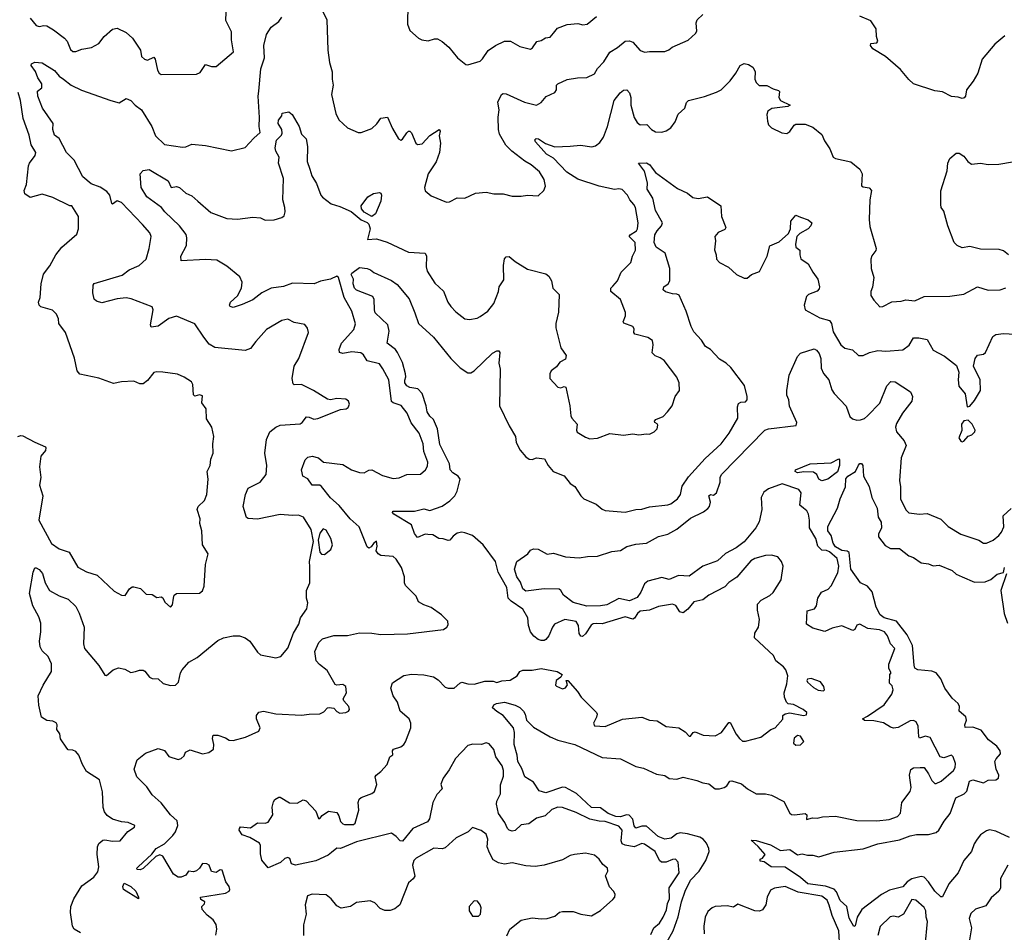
# Model space of a CAD drawing. Extents: x 1690054 to 1842981, y 782881 to 914114.
# Tile 242 of 256: x 1742457 to 1748911, y 847025 to 853005. Entities that reach past the tile are written whole.
import ezdxf

# ---------------------------------------------------------------- set-up
doc = ezdxf.new("R2010")
doc.units = 0

msp = doc.modelspace()

# ---------------------------------------------------------------- linework, layer by layer
at = {"layer": '0CON10XD'}
for points in [[(1744430, 853085), (1744470, 853005), (1744475.6, 852805), (1744488.6, 852725), (1744505.8, 852664.2), (1744504.3, 852615), (1744510.8, 852575), (1744500.8, 852515), (1744528.8, 852391.2), (1744549.7, 852349.7), (1744605, 852296.2), (1744676.4, 852266.4), (1744695, 852266.2), (1744765, 852291.2), (1744797.9, 852322.1), (1744825, 852358.8), (1744867, 852367), (1744901.1, 852291.1), (1744940, 852225), (1744955, 852216.2), (1744965, 852221.2), (1744995, 852263.8), (1745005, 852273.8), (1745015, 852273.8), (1745025, 852263.3), (1745053.8, 852195), (1745065, 852186.7), (1745095, 852192.5), (1745145, 852246.7), (1745206.1, 852286.1), (1745213.3, 852275), (1745205.8, 852245), (1745215.6, 852195), (1745207.8, 852135), (1745186, 852074), (1745134.3, 851995), (1745111.2, 851905), (1745113.9, 851883.9), (1745155, 851851.2), (1745255, 851809.2), (1745275, 851812.5), (1745325, 851838.8), (1745375, 851836.2), (1745445, 851868.6), (1745514.3, 851874.3), (1745565, 851864.3), (1745625, 851864.3), (1745685, 851848.6), (1745745, 851848.8), (1745785, 851856.2), (1745855, 851850), (1745893.3, 851885), (1745903.6, 851913.6), (1745895, 851957.5), (1745865, 852009.2), (1745810, 852055), (1745767.6, 852077.6), (1745682.5, 852142.5), (1745642.6, 852182.6), (1745602, 852255), (1745594.6, 852285), (1745593.1, 852366.9), (1745598.9, 852415), (1745590.6, 852465), (1745614, 852515), (1745625, 852520.8), (1745645, 852520), (1745765.4, 852465.4), (1745845, 852444.2), (1745875, 852462.9), (1745907.6, 852502.4), (1745965, 852528.8), (1745976, 852545), (1745976.2, 852575), (1745983.3, 852585), (1746045, 852612.9), (1746112.5, 852625), (1746175, 852625.8), (1746225, 852650), (1746244.3, 852685), (1746285, 852730), (1746325, 852792.5), (1746376.3, 852823.7), (1746425, 852864.3), (1746454.3, 852865.7), (1746475, 852857.1), (1746525, 852802.5), (1746555, 852791.4), (1746585, 852797.5), (1746685, 852796.2), (1746712.7, 852807.3), (1746733.3, 852825), (1746838.8, 852871.2), (1746886.4, 852913.6), (1746895, 852930), (1746891.2, 852985), (1746896.7, 853005), (1746935, 853038.6)], [(1745001.4, 853105), (1744998.8, 852975), (1745013.9, 852933.9), (1745070, 852885), (1745093.6, 852873.6), (1745135, 852866.7), (1745175, 852880), (1745195, 852880), (1745225, 852862.5), (1745270, 852825), (1745327.5, 852755), (1745382.3, 852712.3), (1745395, 852708.8), (1745475, 852733.8), (1745491.4, 852748.6), (1745527, 852803), (1745575, 852835.8), (1745635, 852864), (1745675, 852864), (1745735, 852830), (1745805, 852811.2), (1745818.8, 852821.2), (1745847.7, 852862.3), (1745875, 852868.8), (1745903.5, 852886.5), (1745935, 852891.5), (1745955, 852916.2), (1745981.1, 852948.9), (1746045, 852974), (1746115, 852979.2), (1746147.7, 852972.3), (1746177.5, 852975), (1746236.7, 853025)], [(1742855, 847021.9), (1742814, 847045), (1742802, 847065), (1742789.6, 847155), (1742791.8, 847195), (1742812.1, 847245), (1742865, 847330.8), (1742943.5, 847386.5), (1742967.9, 847422.1), (1742975.4, 847454.6), (1742964.6, 847535), (1742966.9, 847585), (1742975, 847606.2), (1743000.8, 847629.2), (1743015, 847632), (1743065, 847622), (1743115, 847623.8), (1743166, 847685), (1743210, 847715), (1743212.5, 847725), (1743166.7, 847745), (1743125, 847749.6), (1743065, 847767.5), (1743029.8, 847789.8), (1743012.2, 847815), (1743003.4, 847843.4), (1743000, 847945), (1742978.8, 848025), (1742895, 848080), (1742867.5, 848125), (1742843.8, 848185), (1742825, 848210), (1742805, 848218.8), (1742775, 848221.2), (1742765, 848231.2), (1742723.6, 848293.6), (1742719.6, 848325), (1742700.9, 848355), (1742701.5, 848385), (1742695, 848397.8), (1742675, 848409.1), (1742633.8, 848413.8), (1742600.6, 848435), (1742583.1, 848513.1), (1742578.6, 848575), (1742610.8, 848645), (1742664.7, 848735), (1742664.1, 848785), (1742643.4, 848833.4), (1742605, 848869.4), (1742591.2, 848895), (1742587.2, 848932.8), (1742595.9, 848995), (1742595, 849050), (1742581.3, 849091.3), (1742543.3, 849165), (1742521.3, 849245), (1742544.6, 849385.4), (1742555, 849412.5), (1742565, 849413.8), (1742585, 849402.5), (1742605.3, 849375.3), (1742622.9, 849315), (1742652, 849265), (1742715, 849230), (1742775, 849207.5), (1742825, 849160), (1742846.9, 849116.9), (1742878.9, 849025), (1742875.5, 848915), (1742882.5, 848885), (1742975, 848774.3), (1743015, 848709.2), (1743025, 848707.5), (1743069.2, 848745), (1743105, 848758.2), (1743145, 848750.5), (1743185, 848727.3), (1743216.9, 848733.1), (1743243.1, 848743.1), (1743265, 848742.9), (1743276.6, 848736.6), (1743307.7, 848697.7), (1743325, 848688.8), (1743365, 848686.7), (1743396.1, 848656.1), (1743445, 848641.8), (1743478.8, 848645), (1743496.9, 848665), (1743510, 848725), (1743521.4, 848745), (1743565, 848794.4), (1743620, 848825), (1743755, 848938), (1743792.5, 848955), (1743855, 848968), (1743898.3, 848968.3), (1743935, 848953.8), (1743965, 848932), (1744015, 848860), (1744035, 848844.3), (1744135, 848823.3), (1744168.3, 848831.7), (1744215, 848886.7), (1744252.2, 848985), (1744287.5, 849045), (1744297.5, 849085), (1744339.4, 849145), (1744346, 849185), (1744337.1, 849215), (1744335.9, 849264.1), (1744358.1, 849315), (1744359.5, 849419.5), (1744356.9, 849455), (1744382, 849585), (1744367.1, 849665), (1744318, 849745), (1744285, 849758.9), (1744245.5, 849755.5), (1744165, 849763.1), (1744015, 849731.9), (1743955, 849736.7), (1743944, 849744), (1743922.5, 849815), (1743937.1, 849895), (1743954.4, 849935.6), (1744032.5, 849975), (1744071.9, 850025), (1744076.7, 850085), (1744063.2, 850165), (1744075.4, 850255), (1744095.6, 850305), (1744135, 850335.5), (1744165, 850348.8), (1744295, 850356.7), (1744308.6, 850365), (1744337.7, 850402.3), (1744355, 850400.8), (1744385, 850386.7), (1744410.9, 850390.9), (1744560, 850450), (1744596.2, 850455), (1744610, 850465), (1744618.6, 850485), (1744612, 850505), (1744595, 850518.8), (1744535, 850523.3), (1744495, 850513.3), (1744475, 850517.5), (1744382.5, 850575), (1744305, 850614), (1744255, 850613.3), (1744249.3, 850619.3), (1744242.5, 850655), (1744255.9, 850734.1), (1744285.8, 850785), (1744350, 850955), (1744343.6, 850983.6), (1744325, 851007.5), (1744255, 851020), (1744215, 851043.3), (1744175, 851034), (1744075, 850974), (1744003.6, 850896.4), (1743969.6, 850850.4), (1743935, 850837.1), (1743735, 850857.6), (1743699.5, 850879.5), (1743664.7, 850924.7), (1743605, 851012), (1743485, 851061.4), (1743435, 851047.5), (1743365, 850998), (1743319.3, 850989.3), (1743314, 851005), (1743332.5, 851105), (1743325, 851123.3), (1743187.1, 851177.1), (1743155, 851182.5), (1743095, 851176.7), (1742995, 851150), (1742959.7, 851159.7), (1742945, 851173.3), (1742935.8, 851215), (1742938.8, 851265), (1742945, 851277.5), (1743128, 851332), (1743175, 851365.8), (1743240, 851395), (1743285, 851436), (1743306.2, 851505), (1743318.5, 851585), (1743309.1, 851609.1), (1743262.4, 851662.4), (1743125, 851806.7), (1743095, 851818.8), (1743065, 851796.9), (1743059.7, 851799.7), (1743046.7, 851855), (1743028.4, 851878.4), (1742985, 851906.9), (1742925, 851928.5), (1742870.9, 851975), (1742813.6, 852083.6), (1742764.3, 852135), (1742715.5, 852225.5), (1742685, 852247.5), (1742674.3, 852285), (1742675.8, 852325.8), (1742605.8, 852425), (1742576, 852505), (1742574.3, 852535.7), (1742602.3, 852557.7), (1742602.7, 852585), (1742574.6, 852624.6), (1742560, 852665), (1742531.5, 852705), (1742535, 852715.5), (1742555, 852726.2), (1742605, 852722.5), (1742685, 852672.9), (1742716, 852636), (1742744.7, 852614.7), (1742795, 852575.5), (1742862.7, 852542.7), (1743055, 852474.5), (1743109.4, 852460.6), (1743155, 852488), (1743185.7, 852475.7), (1743214.2, 852445), (1743255.3, 852415.3), (1743323.8, 852305), (1743346.5, 852245), (1743405, 852187.5), (1743525, 852170.8), (1743545, 852172.5), (1743585, 852188.6), (1743675, 852181.4), (1743845, 852146.2), (1743935, 852166.7), (1743990.5, 852229.5), (1744033.3, 852265), (1744025.9, 852305.9), (1744029.4, 852365), (1744020.2, 852505), (1744024.2, 852535.8), (1744037.3, 852682.7), (1744060.5, 852755), (1744057.1, 852835), (1744075, 852907.5), (1744105, 852956), (1744155, 852994.2), (1744175, 853022)], [(1742525.4, 853015.4), (1742565, 852966), (1742585, 852961.2), (1742615, 852967.5), (1742635, 852964.3), (1742679.3, 852939.3), (1742750.6, 852885), (1742767.8, 852865), (1742789.5, 852809.5), (1742805, 852796.5), (1742825, 852796.7), (1742865, 852811.9), (1742926.8, 852823.2), (1742975, 852850), (1743011.2, 852895), (1743065, 852943.8), (1743095, 852949.2), (1743155, 852921.4), (1743197.1, 852885), (1743248.5, 852805), (1743255, 852764)], [(1743255, 852764), (1743275, 852746), (1743295, 852738.8), (1743335, 852760), (1743345.4, 852745.4), (1743360.9, 852675), (1743371.9, 852655), (1743385, 852645.6), (1743615, 852649.1), (1743640.8, 852659.2), (1743675, 852712), (1743715, 852697.5), (1743745, 852698.8), (1743858.8, 852795), (1743845.9, 852874.1), (1743844.3, 852925), (1743808.9, 852998.9), (1743809.1, 853055)], [(1748915, 852898.8), (1748850, 852845), (1748765, 852746), (1748737.1, 852655), (1748707.2, 852602.8), (1748663.8, 852545), (1748656.2, 852505), (1748647.7, 852492.3), (1748635, 852488.8), (1748607.7, 852497.7), (1748565, 852500.8), (1748505, 852531.4), (1748455, 852539.2), (1748316.7, 852585), (1748285, 852613.3), (1748229.7, 852679.7), (1748165, 852736), (1748133, 852763), (1748050, 852815), (1748033.8, 852835), (1748035, 852850), (1748075, 852853.3), (1748082.5, 852865), (1748073.3, 852895), (1748070, 852945), (1748035, 852997.5), (1747965, 853028.8)], [(1743625, 851815.7), (1743710.7, 851740.7), (1743815, 851703.1), (1743885, 851697.5), (1743985, 851711.4), (1744035, 851705.7), (1744065, 851692.5), (1744125, 851694.2), (1744175, 851710), (1744189.7, 851720.3), (1744198, 851745), (1744195.7, 851775), (1744180.6, 851825), (1744185.7, 851965), (1744154.2, 852065), (1744157.8, 852105), (1744135, 852142.5), (1744130.8, 852165), (1744139.1, 852215), (1744172, 852248), (1744177.9, 852262.1), (1744175.9, 852285.9), (1744151.1, 852325), (1744153.5, 852346.5), (1744174, 852375), (1744177, 852393), (1744221.7, 852401.7), (1744243, 852383), (1744288, 852305), (1744304.1, 852254.1), (1744333.6, 852223.6), (1744344, 852175), (1744341.5, 852075), (1744358.5, 852025), (1744372.6, 851982.6), (1744402.2, 851932.2), (1744431.1, 851855), (1744441.8, 851841.8), (1744498.7, 851798.7), (1744555, 851781.9), (1744628.6, 851748.6), (1744694.2, 851694.2), (1744735, 851676.9), (1744745.6, 851665.6), (1744753.2, 851635), (1744737.5, 851565), (1744795, 851568.1), (1744865, 851547.5), (1745005, 851480.9), (1745114.4, 851474.4), (1745123.5, 851455), (1745120.6, 851385), (1745127.6, 851357.6), (1745178.3, 851278.3), (1745235.4, 851225.4), (1745262.9, 851155), (1745283.6, 851125), (1745315, 851090.4), (1745375, 851044.4), (1745405, 851040.6), (1745455, 851050), (1745475, 851061.2), (1745525.5, 851095), (1745565.4, 851144.6), (1745595.8, 851225), (1745600, 851255), (1745630.4, 851299.6), (1745627.8, 851395), (1745635, 851437.5), (1745645, 851451.2), (1745665, 851454), (1745705, 851420), (1745785, 851370.8), (1745905, 851340), (1745925, 851324), (1745941.8, 851295), (1745951.4, 851245), (1745992, 851205), (1745988.3, 851088.3), (1745971.2, 851015), (1745971.2, 850985), (1746003.3, 850855), (1746040, 850805), (1746035, 850780), (1745998.3, 850761.7), (1745975, 850730), (1745941.2, 850705), (1745932, 850685), (1745931.2, 850655), (1745985, 850596.7), (1746005, 850593.3), (1746025, 850602.5), (1746037, 850597), (1746062.9, 850475), (1746070.5, 850409.5), (1746075.8, 850395), (1746111.2, 850355), (1746105.8, 850315), (1746111.5, 850301.5), (1746165, 850268.6), (1746195, 850259.2), (1746245, 850263.8), (1746325, 850293.3), (1746415, 850283.3), (1746475, 850292.5), (1746515, 850283.8), (1746565, 850292.5), (1746585, 850290), (1746615, 850304), (1746636, 850325), (1746638.8, 850348.8), (1746635, 850357.5), (1746620, 850365), (1746617.5, 850375), (1746627.5, 850385), (1746675, 850406), (1746704.2, 850435), (1746734.2, 850475.8), (1746754.1, 850535.9), (1746781.2, 850575), (1746778.8, 850625), (1746765, 850663.3), (1746681.2, 850771.2), (1746655, 850790), (1746621.7, 850801.7), (1746602.3, 850822.3), (1746610, 850875), (1746605, 850902.5), (1746575, 850923.3), (1746490, 850945), (1746483.3, 850955), (1746485, 850980), (1746476.7, 850995), (1746416.2, 851016.2), (1746413.3, 851025), (1746428.9, 851065), (1746427.2, 851087.2), (1746395, 851171.2), (1746332, 851225), (1746331.9, 851245), (1746345, 851260), (1746374.5, 851295), (1746399.7, 851350.3), (1746462.5, 851415), (1746473.3, 851455), (1746493.8, 851495), (1746490.6, 851545), (1746452, 851585), (1746458, 851595), (1746499.1, 851620.9), (1746506.8, 851635), (1746511.8, 851675), (1746492.9, 851775), (1746483.5, 851795), (1746455.8, 851825), (1746441.4, 851855), (1746405, 851891.9), (1746385, 851897.3), (1746355, 851893.3), (1746255, 851913.6), (1746115, 851960.9), (1746043.2, 852005), (1745955, 852098.8), (1745909.6, 852125), (1745837.5, 852205), (1745832.9, 852217.1), (1745842.7, 852227.3), (1745858, 852225), (1745904.1, 852194.1), (1745965, 852171.8), (1746064.2, 852175.8), (1746133, 852183), (1746207, 852173), (1746230.6, 852179.4), (1746258.7, 852201.3), (1746283.3, 852235), (1746309.6, 852305), (1746352.9, 852475), (1746393.2, 852526.8), (1746415, 852544.3), (1746436.7, 852545), (1746454.4, 852525), (1746462.5, 852495), (1746463.6, 852445), (1746483.8, 852365), (1746505, 852331.4), (1746525, 852317.1), (1746567.9, 852317.9), (1746598.6, 852285), (1746625, 852269.4), (1746665, 852268.1), (1746695, 852275.8), (1746724.5, 852295.5), (1746753.8, 852335), (1746774.2, 852385.8), (1746817.5, 852425), (1746828.3, 852461.7), (1746840, 852475), (1746945, 852502), (1747025, 852530), (1747053.9, 852546.1), (1747113.1, 852605), (1747151.4, 852655), (1747178.8, 852705), (1747205, 852718.8), (1747235, 852711.2), (1747263.3, 852695), (1747278.8, 852665), (1747276.7, 852615), (1747285, 852592.5), (1747305, 852573.3), (1747355, 852573.3), (1747395, 852551.2), (1747430.7, 852540.7), (1747436.7, 852535), (1747432.5, 852495), (1747445, 852476), (1747507.5, 852445), (1747493, 852437), (1747387.6, 852422.4), (1747360.8, 852405), (1747354.3, 852384.3), (1747359.7, 852339.7), (1747366.2, 852316.2), (1747385, 852297.5), (1747453.6, 852263.6), (1747485, 852260), (1747505, 852273.3), (1747532.5, 852315), (1747545, 852321.4), (1747605, 852321.2), (1747655, 852300), (1747715, 852252.5), (1747731.7, 852211.7), (1747768.3, 852158.3), (1747790, 852105), (1747805, 852096.2), (1747905, 852074.3), (1747964, 852025), (1747979.2, 851995), (1747975, 851917.5), (1747985, 851908.8), (1748025, 851903.8), (1748040, 851885), (1748030, 851825), (1748024.2, 851695), (1748030.5, 851650.5), (1748071.2, 851505), (1748068.3, 851491.7), (1748042.3, 851457.7), (1748036.2, 851435), (1748038, 851375), (1748056, 851315), (1748047.1, 851252.9), (1748036.7, 851225), (1748037, 851197), (1748055, 851167.5), (1748095, 851123.3), (1748115, 851126.7), (1748174.4, 851155.6), (1748235, 851161.1), (1748265, 851170), (1748325, 851161.9), (1748385, 851191.1), (1748555, 851193.8), (1748645, 851206.2), (1748735, 851254.2), (1748805, 851232.5), (1748884.2, 851234.2), (1748921.7, 851248.3)], [(1742445, 850272.9), (1742465, 850280), (1742477.3, 850277.3), (1742555, 850236.7), (1742626.1, 850206.1), (1742628.8, 850198.8), (1742625, 850183.3), (1742596.2, 850145), (1742586.2, 850075), (1742596.2, 850005), (1742586, 849955), (1742608.6, 849885), (1742582, 849725), (1742665, 849572.9), (1742715, 849538.1), (1742781.2, 849515), (1742838.3, 849418.3), (1742895, 849388), (1742963.8, 849365), (1743075, 849261.2), (1743125, 849233.8), (1743148.3, 849231.7), (1743176.7, 849275), (1743195, 849290), (1743205, 849290), (1743248.3, 849278.3), (1743285, 849240.8), (1743325, 849238.8), (1743355, 849220), (1743383, 849223), (1743395, 849217.5), (1743408.1, 849188.1), (1743445, 849156.7), (1743459.4, 849170.6), (1743465.5, 849215.5), (1743469.4, 849235), (1743485, 849244.4), (1743635, 849247.1), (1743655, 849263.8), (1743666, 849294), (1743674.5, 849435), (1743691.2, 849505), (1743656, 849565), (1743650, 849655), (1743638, 849705), (1743639.2, 849735), (1743619.2, 849795), (1743627.5, 849815), (1743668, 849855), (1743684.4, 849895), (1743692.7, 849995), (1743685.8, 850045), (1743706, 850085), (1743708.8, 850125), (1743725.9, 850164.1), (1743722.5, 850225), (1743728.8, 850275), (1743715.9, 850335.9), (1743680.7, 850390.7), (1743680, 850455), (1743650, 850495), (1743655, 850540), (1743635, 850547.5), (1743605, 850537.5), (1743595, 850547.5), (1743591.4, 850615), (1743582, 850632), (1743535, 850662.9), (1743491.4, 850681.4), (1743394.7, 850694.7), (1743355, 850698.6), (1743335, 850693.8), (1743295, 850640.8), (1743265, 850618), (1743245, 850618.8), (1743205, 850636), (1743125, 850632.5), (1743072.3, 850622.3), (1742976.1, 850656.1), (1742851.7, 850681.7), (1742834.3, 850704.3), (1742815, 850787.5), (1742755.9, 850955.9), (1742713.8, 851015), (1742711.2, 851045), (1742698.8, 851075), (1742671.3, 851101.3), (1742595, 851124.2), (1742584, 851135), (1742580, 851155), (1742590, 851185), (1742597.1, 851275), (1742612.8, 851337.2), (1742655, 851391.2), (1742694.4, 851465), (1742732.9, 851515), (1742830.5, 851599.5), (1742841.2, 851635), (1742841.2, 851715), (1742797.5, 851785), (1742785, 851786.2), (1742675, 851840.8), (1742605, 851860.8), (1742525, 851839.2), (1742490, 851865), (1742485.8, 851885), (1742500.9, 851925), (1742513.6, 852046.4), (1742520.6, 852065), (1742557.9, 852115), (1742562.2, 852135), (1742532.5, 852185), (1742518.5, 852248.5), (1742478.6, 852358.6), (1742462, 852475), (1742447.3, 852527.3)], [(1748937.5, 851465), (1748905, 851490), (1748878.3, 851498.3), (1748755, 851500.8), (1748685, 851520), (1748635, 851510), (1748602.5, 851525), (1748582.9, 851545), (1748540, 851655), (1748515, 851750), (1748498, 851775), (1748494.4, 851794.4), (1748495.7, 851884.3), (1748536.7, 852015), (1748540, 852065), (1748553.3, 852095), (1748595, 852130), (1748615, 852130), (1748645, 852110), (1748672.5, 852075), (1748695, 852057.5), (1748755, 852064), (1748805, 852056.2), (1748875, 852058.8), (1748965, 852074)], [(1746664.5, 847484.5), (1746650.6, 847495), (1746622.9, 847555), (1746551.7, 847601.7), (1746535, 847606.4), (1746485, 847585.4), (1746425.5, 847595.5), (1746406, 847605), (1746399.6, 847625), (1746406.1, 847695), (1746385, 847720.5), (1746295, 847751.9), (1746255, 847753.3), (1746195, 847765.8), (1746105, 847810.3), (1746015, 847842), (1745985, 847844.5), (1745945, 847830), (1745901, 847789), (1745845, 847772.1), (1745795, 847735.4), (1745745, 847729.4), (1745705, 847692.2), (1745685, 847688.9), (1745665, 847694.3), (1745654.6, 847704.6), (1745637.7, 847745), (1745594.8, 847804.8), (1745581.5, 847865), (1745584.2, 847885), (1745607.7, 847932.3), (1745608.7, 847991.3), (1745629.2, 848049.2), (1745627.9, 848085), (1745618.8, 848115), (1745577.9, 848175), (1745565, 848223.3), (1745535, 848261.2), (1745515, 848266.2), (1745485, 848256.2), (1745427.7, 848257.7), (1745395, 848249.4), (1745312.7, 848165), (1745270.9, 848089.1), (1745232.1, 848035), (1745217.8, 847995), (1745226.9, 847965), (1745191, 847929), (1745164.7, 847875.3), (1745142.1, 847767.9), (1745130.6, 847749.4), (1745033.1, 847705), (1744965, 847622.1), (1744950, 847625), (1744925, 847653.2), (1744895, 847674.2), (1744665, 847618.2), (1744560, 847575), (1744535, 847577.5), (1744501.5, 847548.5), (1744479.1, 847530.9), (1744396.9, 847493.1), (1744265, 847465.2), (1744238.9, 847475), (1744228, 847508), (1744215, 847516.2), (1744195, 847508), (1744167.1, 847482.9), (1744085, 847447.5), (1744045, 847498.8), (1744035, 847540), (1744035.5, 847595), (1744028.5, 847608.5), (1743965, 847646), (1743914.4, 847664.4), (1743896.2, 847695), (1743896.7, 847705), (1743905, 847715.6), (1743970.5, 847709.5), (1744015, 847743.3), (1744065, 847741.2), (1744085, 847747.5), (1744115.8, 847795), (1744111.2, 847845), (1744120.5, 847879.5), (1744130, 847895), (1744155, 847910), (1744165, 847910), (1744225, 847873.3), (1744275, 847872), (1744315, 847893.8), (1744335, 847886.2), (1744398.3, 847818.3), (1744415, 847770), (1744425, 847770), (1744440, 847790), (1744481.4, 847818.6), (1744535, 847810), (1744549.1, 847789.1), (1744560.5, 847750.5), (1744574, 847735), (1744585, 847731.8), (1744645, 847732.2), (1744655, 847740), (1744680, 847825), (1744675.8, 847875), (1744683, 847897), (1744695, 847908.1), (1744765, 847935.7), (1744781.5, 847948.5), (1744797.3, 847992.7), (1744787.5, 848045), (1744792.5, 848055), (1744825, 848079.2), (1744865.8, 848124.2), (1744882.5, 848175), (1744901.7, 848188.3), (1744900, 848215), (1744907.5, 848225), (1744955, 848240.8), (1744975, 848255.8), (1744986.2, 848273.8), (1745019.6, 848365), (1745019.6, 848395), (1745009.5, 848425), (1744951.8, 848475), (1744932.6, 848532.6), (1744904.5, 848575), (1744888.6, 848625), (1744899.7, 848660.3), (1744975, 848706.9), (1745025, 848717.3), (1745105, 848713.1), (1745169.1, 848699.1), (1745200, 848680), (1745245, 848632), (1745265, 848624), (1745305, 848626), (1745341.9, 848658.1), (1745355, 848663.3), (1745393.3, 848653.3), (1745435, 848651.2), (1745505, 848671.8), (1745561.4, 848671.4), (1745585, 848662.5), (1745616.5, 848673.5), (1745672.9, 848677.1), (1745717.5, 848705), (1745736.1, 848733.9), (1745755, 848742), (1745815, 848742), (1745874.1, 848754.1), (1745980, 848735), (1746012.5, 848715), (1746003, 848697), (1745972.5, 848675), (1745970, 848645), (1745975, 848637.5), (1746015, 848621.2), (1746033.6, 848626.4), (1746047, 848647), (1746040, 848675), (1746050, 848675), (1746114.1, 848604.1), (1746136.7, 848565), (1746237.5, 848465), (1746242.5, 848455), (1746238.8, 848435), (1746217.5, 848395), (1746225, 848377.5), (1746295, 848374.4), (1746408, 848422), (1746535, 848434.3), (1746585, 848416.2), (1746635, 848410.8), (1746693.7, 848373.7), (1746777.5, 848365), (1746818.3, 848338.3), (1746845, 848310), (1746855, 848310), (1746872.5, 848335), (1746885, 848338.8), (1746937.3, 848317.3), (1747015, 848312.2), (1747056.7, 848335), (1747105, 848400), (1747115, 848400), (1747154.3, 848324.3), (1747176.1, 848296.1), (1747195, 848277.5), (1747215, 848277.5), (1747315, 848303.3), (1747380, 848355), (1747410, 848365), (1747458.3, 848421.7), (1747460, 848445), (1747475, 848457.5), (1747505, 848462.5), (1747595, 848446.7), (1747615, 848450), (1747616.7, 848465), (1747593.3, 848485), (1747528.8, 848518.8), (1747495, 848522.5), (1747483.9, 848533.9), (1747470, 848565), (1747467.5, 848595), (1747486.4, 848653.6), (1747492.5, 848705), (1747478.8, 848745), (1747463.3, 848765), (1747413.6, 848803.6), (1747398.3, 848838.3), (1747273.8, 848955), (1747276.2, 848985), (1747300, 849025), (1747306, 849075), (1747293.8, 849135), (1747293.8, 849175), (1747317.7, 849202.3), (1747375, 849231.2), (1747395, 849251.2), (1747448.9, 849335), (1747461.1, 849425), (1747450.8, 849455), (1747426, 849485), (1747385.8, 849495.8), (1747346.4, 849493.6), (1747275.4, 849474.6), (1747250, 849460), (1747158.7, 849351.3), (1747105, 849318.1), (1747080, 849290), (1746975, 849234.1), (1746935, 849203.6), (1746875, 849190.6), (1746836.9, 849143.1), (1746805, 849119.2), (1746785, 849125.8), (1746757.3, 849167.3), (1746735, 849174.6), (1746645, 849160), (1746585, 849135.4), (1746525, 849128.9), (1746505.7, 849115), (1746486.4, 849083.6), (1746475, 849076), (1746425, 849093.1), (1746275, 849047.1), (1746235, 849047.6), (1746215, 849046), (1746202, 849038), (1746165, 848980.8), (1746145, 848963.3), (1746135, 848966.2), (1746125, 848983.3), (1746119.2, 849035), (1746105, 849062.5), (1746031.2, 849075), (1745963.1, 849045), (1745948.5, 849025), (1745925, 848968.8), (1745905, 848943.3), (1745895, 848936.7), (1745875, 848936.2), (1745855, 848943.8), (1745826.2, 848965), (1745805, 848993.3), (1745792.2, 849035), (1745787.5, 849085), (1745755, 849142.2), (1745677.5, 849195), (1745658, 849215), (1745650, 849285), (1745594.2, 849385), (1745575.7, 849455), (1745494.2, 849564.2), (1745425, 849626.2), (1745375, 849643.8), (1745355, 849646.7), (1745325, 849640), (1745298.3, 849621.7), (1745275.7, 849595), (1745265, 849591.8), (1745233.6, 849603.6), (1745203.8, 849605), (1745165, 849628.6), (1745132.7, 849632.7), (1745115, 849633.8), (1745065, 849611.4), (1745045, 849638.8), (1745024, 849695), (1744910, 849765), (1744900, 849775), (1744902.5, 849785), (1745045, 849785.6), (1745105, 849799.6), (1745145, 849789.6), (1745225, 849817.8), (1745277, 849853), (1745309.4, 849885), (1745324.5, 849915), (1745343.2, 849995), (1745332, 850015), (1745295.4, 850035.4), (1745278.7, 850055), (1745275, 850095.4), (1745211.5, 850221.5), (1745195.4, 850325), (1745170.2, 850385), (1745145, 850406.3), (1745126.7, 850435), (1745121.1, 850475), (1745095, 850555.4), (1745067.2, 850587.2), (1745015, 850595.8), (1744995, 850604.9), (1744980.7, 850625), (1744982.1, 850642.1), (1744988.4, 850665), (1744985.4, 850685), (1744965, 850759.4), (1744934, 850825), (1744920, 850845), (1744864.5, 850885), (1744879.7, 850965), (1744869.6, 851005), (1744787.6, 851085), (1744781.6, 851105), (1744780.9, 851170.9), (1744771.4, 851191.4), (1744665, 851232.3), (1744651.2, 851245), (1744642.5, 851275), (1744644.3, 851305), (1744628.9, 851335), (1744634.4, 851345), (1744685, 851382.2), (1744735, 851375.5), (1744756.5, 851366.5), (1744777.5, 851347.5), (1744895, 851295.6), (1744930.2, 851270.2), (1745009.6, 851175), (1745047.9, 851085), (1745070, 851015), (1745168.8, 850925), (1745282, 850785), (1745345, 850724), (1745395, 850691.2), (1745415, 850692), (1745436.8, 850703.2), (1745555, 850820), (1745585, 850836.2), (1745597.5, 850835), (1745603.6, 850823.6), (1745598.6, 850755), (1745605.6, 850715), (1745602, 850475), (1745664.4, 850344.4), (1745705.8, 850275), (1745711.2, 850235), (1745737.5, 850185), (1745775, 850140), (1745796.1, 850126.1), (1745815, 850124.2), (1745845, 850134), (1745897.3, 850127.3), (1745920, 850085), (1745954.2, 850044.2), (1746025.6, 850015.6), (1746065, 849966.2), (1746095, 849946.7), (1746135.7, 849885.7), (1746155.8, 849865.8), (1746205, 849843.8), (1746235, 849831.2), (1746275, 849798.8), (1746295, 849790), (1746425, 849779.1), (1746495, 849794.7), (1746535, 849796.9), (1746585, 849812.5), (1746705, 849825.7), (1746725, 849831.9), (1746769.4, 849865), (1746789.4, 849895), (1746800.4, 849949.6), (1746840.2, 850009.8), (1746950.1, 850129.9), (1747054.4, 850225), (1747106.9, 850295), (1747164.4, 850395), (1747162, 850468), (1747169.5, 850490.5), (1747185, 850499.4), (1747215, 850502.2), (1747225.5, 850515), (1747225.7, 850535), (1747207.5, 850607.5), (1747118.6, 850725), (1747086.7, 850755), (1747045, 850780), (1746985, 850843.8), (1746952.8, 850862.8), (1746926.4, 850905), (1746875, 850960.5), (1746858.2, 850995), (1746826.4, 851095), (1746779, 851199), (1746765, 851207.3), (1746735, 851208.2), (1746690.8, 851220.8), (1746674.6, 851234.6), (1746679.3, 851255), (1746706.8, 851275), (1746717.8, 851295), (1746718, 851375), (1746687.5, 851475), (1746629.4, 851515), (1746616, 851546), (1746620.3, 851595), (1746635, 851621.9), (1746664.5, 851655), (1746669.5, 851675), (1746624.4, 851754.4), (1746607.3, 851835), (1746569.5, 851895), (1746571.9, 851935), (1746552, 852012), (1746512.5, 852065), (1746565, 852066.5), (1746587.5, 852055), (1746601.7, 852031.7), (1746624, 852004), (1746768.3, 851898.3), (1746835, 851868), (1746869.1, 851839.1), (1746905, 851833.3), (1746965, 851843.8), (1747053.8, 851785), (1747056.7, 851715), (1747085.8, 851644.2), (1747080, 851630), (1747035, 851610), (1747012.5, 851585), (1747018.8, 851555), (1747012.3, 851497.7), (1747022.9, 851465), (1747024, 851435), (1747044.8, 851414.8), (1747102.9, 851382.9), (1747155, 851335.8), (1747205, 851312.5), (1747225, 851312), (1747253.8, 851336.2), (1747305.5, 851354.5), (1747355.6, 851455), (1747375, 851523.3), (1747435, 851548.8), (1747495.9, 851604.1), (1747508.8, 851635), (1747512.5, 851685), (1747545, 851723.8), (1747575, 851711.2)], [(1743743, 847007), (1743749.6, 847045), (1743745.4, 847075.4), (1743725, 847107.5), (1743685, 847137.5), (1743652.5, 847175), (1743650, 847195), (1743668.3, 847211.7), (1743670, 847225), (1743645, 847240), (1743642.5, 847255), (1743805, 847281.5), (1743829.2, 847295), (1743834.2, 847305), (1743830.8, 847325), (1743807, 847357), (1743783, 847433), (1743770, 847435), (1743745, 847416.7), (1743715, 847423.8), (1743698, 847465), (1743683.3, 847475), (1743655, 847476.4), (1743635.3, 847444.7), (1743615, 847427.9), (1743595, 847421.1), (1743563.5, 847426.5), (1743545, 847398.8), (1743515, 847386.2), (1743495, 847386), (1743465, 847407.1), (1743395, 847524.4), (1743375, 847532.2), (1743348.7, 847521.3), (1743265, 847442.9), (1743246.1, 847433.9), (1743226.2, 847436.2), (1743224.2, 847445), (1743233.1, 847455), (1743322.1, 847537.9), (1743351.4, 847575), (1743405.2, 847604.8), (1743460.9, 847659.1), (1743477.3, 847682.7), (1743494.2, 847725), (1743490, 847755), (1743444.8, 847795), (1743383.5, 847873.5), (1743326, 847925), (1743289.2, 847979.2), (1743225.6, 848045), (1743207.1, 848095), (1743226, 848155), (1743280.3, 848199.7), (1743365, 848228.8), (1743405, 848216.7), (1743435, 848176.7), (1743495, 848157.5), (1743515, 848163.3), (1743535, 848182.5), (1743543.6, 848206.4), (1743575, 848220), (1743654.3, 848194.3), (1743695.5, 848204.5), (1743726.2, 848225), (1743729.2, 848255), (1743720, 848295), (1743725, 848316.7), (1743755, 848316.7), (1743805, 848300), (1743830, 848285), (1743855, 848282), (1743936.4, 848303.6), (1744025, 848343.3), (1744032.5, 848365), (1744010, 848425), (1744010, 848445), (1744025, 848466.7), (1744053.9, 848473.9), (1744135, 848457.1), (1744305, 848447.3), (1744355, 848455.4), (1744425, 848456.2), (1744451.1, 848468.9), (1744475, 848495.7), (1744485, 848499.2), (1744515, 848493.8), (1744535, 848471.2), (1744555, 848461.2), (1744595, 848466.2), (1744612.5, 848475), (1744618.8, 848485), (1744614, 848505), (1744581.2, 848541.2), (1744576.2, 848555), (1744599.2, 848595), (1744595, 848635.7), (1744575, 848650), (1744535, 848644.2), (1744525, 848648), (1744471.8, 848741.8), (1744420.9, 848780.9), (1744400, 848805), (1744391.8, 848865), (1744416.7, 848925), (1744442.2, 848947.8), (1744515, 848970), (1744605, 848971.1), (1744685, 848987.8), (1744765, 848985.6), (1744825, 848976.5), (1744998.1, 848981.9), (1745235, 849008.8), (1745257.5, 849025), (1745265, 849040), (1745262.5, 849065), (1745222.5, 849105), (1745155, 849153.3), (1745105, 849171.2), (1745071.7, 849191.7), (1745055, 849227.5), (1744985, 849297.5), (1744979.2, 849315), (1744980, 849355), (1744960.5, 849415), (1744925, 849470.8), (1744905, 849488), (1744825, 849494.4), (1744805.8, 849505.8), (1744792.5, 849525), (1744800, 849555), (1744795, 849587.5), (1744775, 849572.5), (1744760, 849550), (1744745, 849543.3), (1744735, 849550), (1744681.6, 849681.6), (1744622.5, 849735), (1744551.5, 849821.5), (1744495, 849871.5), (1744435, 849946.9), (1744424.5, 849954.5), (1744375, 849955.7), (1744345.8, 849995.8), (1744313.3, 850015), (1744308, 850035), (1744303.8, 850055), (1744328.8, 850121.2), (1744345, 850138.8), (1744375, 850145.6), (1744415, 850134.3), (1744447.5, 850105), (1744575, 850091.5), (1744630.8, 850055), (1744685, 850037.5), (1744713.9, 850036.1), (1744745, 850054.3), (1744765, 850056), (1744835, 850019.2), (1744905, 849998.6), (1744944, 850004), (1744995, 850024.4), (1745085, 850028), (1745116, 850055), (1745129.5, 850080.5), (1745132.9, 850105), (1745106.3, 850176.3), (1745102, 850225), (1745075.3, 850295), (1745023.6, 850363.6), (1744996.5, 850426.5), (1744956.6, 850476.6), (1744903.8, 850493.8), (1744893.8, 850503.8), (1744876.2, 850645), (1744837.5, 850717.5), (1744815, 850750), (1744735, 850769.4), (1744709.4, 850809.4), (1744692, 850822), (1744635, 850828.1), (1744575, 850818.2), (1744554, 850825), (1744550, 850845), (1744565.4, 850885), (1744647.1, 850975), (1744657.4, 851012.6), (1744632.9, 851095), (1744584, 851185), (1744545.5, 851315.5), (1744535, 851323.8), (1744493.3, 851305), (1744429.1, 851290.9), (1744386.1, 851273.9), (1744245, 851278.2), (1744185, 851257.3), (1744105, 851245.6), (1744044.7, 851215.3), (1743985, 851169.6), (1743915, 851138.8), (1743855, 851118.9), (1743836.2, 851125), (1743831.4, 851135), (1743839.4, 851155), (1743884, 851196), (1743909.6, 851245), (1743915.6, 851285), (1743900.8, 851320.8), (1743815, 851390), (1743748.3, 851428.3), (1743675, 851434.6), (1743515, 851424.4), (1743512.1, 851455), (1743549.5, 851525), (1743552.5, 851575), (1743547.3, 851597.3), (1743503.4, 851653.4), (1743408, 851745), (1743386.7, 851775), (1743291.2, 851845), (1743254, 851905), (1743246.7, 851995), (1743265, 852016.7), (1743305, 852023.8), (1743429.1, 851949.1), (1743450, 851905), (1743485, 851912.5), (1743505, 851906), (1743545, 851867.5), (1743585, 851850.6), (1743625, 851815.7)], [(1744765, 851714.5), (1744714.1, 851744.1), (1744698.2, 851765), (1744695.5, 851785), (1744738, 851845), (1744775, 851865.7), (1744815, 851873.3), (1744825, 851867.5), (1744829.2, 851855), (1744824.4, 851815), (1744788.1, 851731.9), (1744765, 851714.5)], [(1747575, 851711.2), (1747625, 851693.8), (1747650, 851675), (1747643.3, 851655), (1747626.2, 851635), (1747570, 851605), (1747550, 851585), (1747541.2, 851535), (1747543.8, 851515), (1747570, 851495), (1747570, 851465), (1747577.9, 851437.9), (1747625.6, 851405.6), (1747655, 851350.8), (1747689.2, 851305), (1747700, 851255), (1747698.1, 851241.9), (1747685, 851226), (1747628, 851205), (1747615, 851190.8), (1747599.1, 851135), (1747606, 851105), (1747702.6, 851052.6), (1747765, 851034.4), (1747778.7, 851015), (1747789.6, 850959.6), (1747839.2, 850875), (1747865, 850852), (1747915, 850842), (1747955, 850804.4), (1747985, 850805.6), (1748026.7, 850825), (1748081.5, 850838.5), (1748135, 850833.3), (1748245, 850841.2), (1748288.1, 850871.9), (1748315, 850920), (1748350.5, 850919.5), (1748405, 850910), (1748445, 850839.2), (1748519.8, 850799.8), (1748598.6, 850738.6), (1748612, 850695), (1748608.8, 850645), (1748613.9, 850603.9), (1748653.6, 850553.6), (1748668.3, 850468.3), (1748685, 850473.3), (1748715, 850508.8), (1748754.3, 850575), (1748753.3, 850645), (1748710, 850735), (1748720, 850785), (1748735, 850806.5), (1748775, 850813.2), (1748787.8, 850825), (1748835, 850928.8), (1748855, 850942), (1748905, 850948), (1749015, 850942)], [(1746698.3, 846961.7), (1746740.4, 847035), (1746772.8, 847127.2), (1746795, 847225.8), (1746818.6, 847295), (1746855, 847367.5), (1746911.8, 847425), (1746954.6, 847495.4), (1746975.5, 847555), (1746974.5, 847575), (1746958.7, 847608.7), (1746936.5, 847636.5), (1746915, 847649.1), (1746835, 847671.5), (1746787.3, 847677.3), (1746765, 847670.2), (1746727.7, 847642.3), (1746685, 847636), (1746642, 847652), (1746565, 847721.7), (1746535, 847720.8), (1746495, 847708.2), (1746485, 847722.2), (1746475, 847765.6), (1746452.9, 847792.9), (1746435, 847794.3), (1746395, 847781.4), (1746365, 847783.6), (1746314.6, 847804.6), (1746265, 847841.7), (1746205, 847842.1), (1746107.1, 847935), (1746035, 847974.8), (1746015, 847976.1), (1745905, 847939.8), (1745862, 847952), (1745825, 848008.6), (1745766.9, 848045), (1745748, 848098), (1745722.1, 848145), (1745718.2, 848185), (1745697.5, 848255), (1745700, 848335), (1745693.1, 848365), (1745626, 848446), (1745585, 848473.1), (1745556.7, 848495), (1745563.8, 848515), (1745582.5, 848525), (1745635, 848534.3), (1745705, 848512.5), (1745735, 848497.5), (1745758.8, 848475), (1745770, 848455), (1745778.8, 848415), (1745825, 848368.8), (1745933.3, 848305), (1745983.4, 848283.4), (1746095, 848256.2), (1746275, 848170.9), (1746395, 848161.1), (1746495, 848110.9), (1746545, 848100.6), (1746632, 848062), (1746685, 848051.9), (1746715, 848033.8), (1746765, 848028.7), (1746805, 848041.8), (1746895, 848020.6), (1746935, 848003.6), (1746975, 847998.2), (1747015, 847964.5), (1747045, 847965.4), (1747075, 847974.7), (1747091.4, 847985), (1747111.2, 848015), (1747125, 848018.1), (1747188, 847998), (1747228, 847965), (1747285, 847933.1), (1747345, 847933.1), (1747385, 847922.9), (1747465, 847882.5), (1747505, 847805.8), (1747515, 847796.7), (1747535, 847793.9), (1747605, 847802.9), (1747616, 847795), (1747615, 847763.8), (1747654.1, 847775.9), (1747685, 847772.2), (1747718.2, 847781.8), (1747805, 847786.2), (1747945, 847757.9), (1748075, 847756.4), (1748156.4, 847763.6), (1748211.2, 847785), (1748231.2, 847805), (1748240, 847875), (1748293.2, 847946.8), (1748300.5, 847975), (1748290, 848055), (1748298.1, 848091.9), (1748315, 848102.2), (1748360, 848105), (1748385, 848104.2), (1748414.3, 848064.3), (1748435, 848019.6), (1748455, 848000.6), (1748465, 848000), (1748497.5, 848015), (1748577.1, 848085), (1748589.2, 848105), (1748591.7, 848131.7), (1748575.9, 848175.9), (1748565.8, 848185.8), (1748515, 848167.5), (1748491.2, 848175), (1748425, 848300.8), (1748395, 848310), (1748355, 848296.7), (1748350, 848305), (1748346.7, 848375), (1748334, 848405), (1748315, 848413.1), (1748295, 848411.9), (1748215, 848367.5), (1748185, 848362.5), (1748165, 848368.6), (1748118.1, 848398.1), (1748055, 848411.1), (1747995, 848412.5), (1747982.5, 848425), (1748015, 848441.2), (1748123.2, 848516.8), (1748173.3, 848585), (1748182.5, 848615), (1748175, 848640), (1748158.3, 848658.3), (1748160, 848715), (1748170, 848725), (1748153, 848753), (1748153, 848783), (1748194.3, 848884.3), (1748164.7, 848914.7), (1748145, 848968), (1748125, 848993.1), (1748093.8, 849006.2), (1748016.4, 849016.4), (1747965, 849044), (1747945, 849036.7), (1747931.7, 849008.3), (1747917.4, 849002.6), (1747845, 849033.9), (1747781.7, 849018.3), (1747735, 848997.1), (1747655, 849017.5), (1747614.2, 849044.2), (1747619.3, 849130.7), (1747667.5, 849145), (1747679.5, 849165), (1747689.2, 849215), (1747712.5, 849255), (1747755.4, 849274.6), (1747775.4, 849294.6), (1747819.2, 849380.8), (1747826.2, 849425), (1747814.5, 849475), (1747765, 849517.6), (1747745, 849527.3), (1747715, 849530), (1747688.9, 849555), (1747674.6, 849605), (1747633.1, 849675), (1747634.7, 849725), (1747628.2, 849765), (1747616.6, 849786.6), (1747595.4, 849805.4), (1747570.6, 849825), (1747578.9, 849905), (1747565, 849926.9), (1747455, 849963.4), (1747365, 849930.4), (1747335, 849908.5), (1747317.7, 849875), (1747321.6, 849795), (1747304.4, 849715.6), (1747283.2, 849675), (1747205.5, 849584.5), (1747153.3, 849545), (1747082.4, 849507.6), (1747030.9, 849459.1), (1746935.2, 849424.8), (1746845, 849359.6), (1746775, 849362.3), (1746715, 849337.9), (1746665, 849350.5), (1746574.8, 849325.2), (1746552.3, 849307.7), (1746529.2, 849255), (1746505, 849219), (1746453.9, 849196.1), (1746385, 849212.2), (1746305, 849171), (1746265, 849163.7), (1746175, 849162.6), (1746085, 849185.2), (1746022.2, 849235), (1746004.3, 849264.3), (1745992.7, 849272.7), (1745895, 849276.7), (1745775, 849260.3), (1745753.9, 849275), (1745740.5, 849320.5), (1745714.7, 849355), (1745700.8, 849405), (1745716.1, 849453.9), (1745787.5, 849505), (1745805, 849530), (1745825, 849537.5), (1745856.4, 849536.4), (1745913.6, 849503.6), (1745955, 849508.8), (1746035, 849486.2), (1746125, 849478.8), (1746178.3, 849488.3), (1746245, 849490), (1746338.8, 849521.2), (1746395, 849528), (1746437, 849553), (1746495, 849569.4), (1746565, 849574.2), (1746645, 849617.8), (1746705.3, 849634.7), (1746765, 849666.7), (1746855, 849739.6), (1746938.7, 849781.3), (1746967.8, 849802.2), (1746978.6, 849815), (1746984.3, 849844.3), (1746973.5, 849885), (1746985, 849894.2), (1747005, 849889.2), (1747024.8, 849905.2), (1747048.4, 849975), (1747048, 850005), (1747056.8, 850025), (1747341.4, 850315), (1747365, 850323.8), (1747547.5, 850345), (1747551.2, 850365), (1747503.6, 850473.6), (1747497.7, 850515), (1747485.7, 850545.7), (1747484.4, 850575.6), (1747500.2, 850675), (1747555, 850798.1), (1747575, 850820), (1747665, 850849.4), (1747680.6, 850840.6), (1747696.8, 850816.8), (1747708.9, 850785), (1747711.3, 850721.3), (1747726.1, 850686.1), (1747761.8, 850645), (1747780.5, 850580.5), (1747795.6, 850555), (1747873.6, 850473.6), (1747898.9, 850405), (1747915, 850388.7), (1747945, 850381.1), (1747967.3, 850382.7), (1747995, 850392.9), (1748015, 850408.9), (1748095, 850493.3), (1748140, 850605), (1748167.5, 850635), (1748195, 850631.2), (1748296.6, 850566.6), (1748309.4, 850535), (1748304.3, 850505), (1748242.9, 850427.1), (1748205, 850360), (1748197.8, 850335), (1748203.6, 850305), (1748255, 850245.6), (1748267.1, 850215), (1748235.6, 850135), (1748223.3, 849985), (1748230, 849945), (1748231.2, 849865), (1748265, 849794.3), (1748284.7, 849774.7), (1748355, 849765.6), (1748405, 849770), (1748495, 849732.2), (1748542, 849685), (1748625, 849633.6), (1748745, 849595.6), (1748775.7, 849575.7), (1748795, 849575.6), (1748837.5, 849595), (1748874.5, 849625.5), (1748891.9, 849648.1), (1748908.2, 849681.8), (1748904.3, 849755), (1748956.8, 849803.2)], [(1748635, 850238.8), (1748645, 850243.3), (1748674.2, 850275.8), (1748697.5, 850285), (1748718.8, 850305), (1748720, 850315), (1748700, 850355), (1748675, 850380), (1748645, 850376.7), (1748630, 850355), (1748633.6, 850313.6), (1748614, 850265), (1748625, 850243.8), (1748635, 850238.8)], [(1747715, 849984.5), (1747696, 849995), (1747681.2, 850025), (1747659.7, 850039.7), (1747596.8, 850043.2), (1747555, 850036), (1747540, 850045), (1747541.2, 850055), (1747637.5, 850095), (1747775, 850100.5), (1747827, 850127), (1747831.7, 850121.7), (1747830, 850085), (1747817.4, 850042.6), (1747754.2, 849995), (1747715, 849984.5)], [(1748945, 847647.1), (1748855, 847687.7), (1748815, 847696.9), (1748795, 847690.6), (1748755, 847663.6), (1748733.3, 847635), (1748714.5, 847605), (1748696.6, 847555), (1748646.8, 847495), (1748609.6, 847415), (1748546.8, 847343.2), (1748505, 847258), (1748495, 847257.1), (1748456.6, 847295), (1748415, 847356.4), (1748386, 847386), (1748365, 847390.6), (1748305, 847375.6), (1748275, 847355.3), (1748245, 847323.1), (1748158.6, 847301.4), (1748105, 847273.4), (1747976.5, 847175), (1747947.1, 847125), (1747932.9, 847067.1), (1747925, 847064.2), (1747895, 847117.5), (1747879.6, 847195), (1747835, 847233.3), (1747810.6, 847290.6), (1747795, 847308.6), (1747738, 847328), (1747623.4, 847343.4), (1747575, 847383.8), (1747475, 847451.1), (1747383.5, 847453.5), (1747337, 847487), (1747311.7, 847491.7), (1747310, 847505), (1747325, 847510), (1747342.5, 847535), (1747297.7, 847587.7), (1747251.7, 847628.3), (1747283.9, 847626.1), (1747378.3, 847598.3), (1747445, 847562.2), (1747505, 847567.5), (1747555, 847532.5), (1747585, 847538.8), (1747620.5, 847530.5), (1747655, 847531.2), (1747695, 847518.8), (1747795, 847549.4), (1747985, 847572.5), (1748082.5, 847605), (1748225, 847631.1), (1748295, 847657.7), (1748335, 847665.6), (1748415, 847666.4), (1748465, 847680.3), (1748482.3, 847695), (1748516.1, 847753.9), (1748555.7, 847804.3), (1748593.1, 847906.9), (1748647.3, 847932.7), (1748665, 847949.2), (1748682.7, 848015), (1748705, 848023.5), (1748774.6, 848005.4), (1748805, 848021.8), (1748855.4, 848024.6), (1748872.5, 848035), (1748875.6, 848055), (1748857.8, 848095), (1748850, 848145), (1748857.1, 848162.9), (1748886.2, 848195), (1748883.1, 848215), (1748862.3, 848245), (1748806.4, 848286.4), (1748758.7, 848348.7), (1748705, 848370.2), (1748655, 848366.9), (1748652, 848385), (1748663.1, 848415), (1748657.8, 848437.8), (1748615.6, 848475), (1748616.5, 848505), (1748607.6, 848525), (1748569, 848559), (1748521.2, 848625), (1748495.1, 848685.1), (1748464.9, 848724.9), (1748435, 848736.7), (1748345, 848745.5), (1748325, 848756), (1748319.1, 848775), (1748310.3, 848905), (1748274.3, 848975), (1748205, 849064.3), (1748123.5, 849085), (1748096.4, 849105), (1748071.8, 849155), (1748045, 849256.7), (1748015, 849292.9), (1747969.2, 849315), (1747905.2, 849405), (1747894.2, 849514.2), (1747882, 849522), (1747845, 849526.2), (1747805, 849550.7), (1747789, 849575), (1747775.3, 849624.7), (1747753.5, 849655), (1747754.5, 849685), (1747818.4, 849805), (1747835, 849865.8), (1747871.1, 849945), (1747872.8, 849997.2), (1747885, 850014.7), (1747935.4, 850044.6), (1747955, 850086.7), (1747965, 850096.7), (1747975, 850097.5), (1747983.6, 850083.6), (1747988, 850015), (1748025, 849946.7), (1748041.8, 849875), (1748076.7, 849805), (1748084.2, 849745), (1748102.9, 849712.9), (1748105.6, 849675), (1748085.7, 849635), (1748085.8, 849615.8), (1748130.4, 849560.4), (1748165, 849539.2), (1748225, 849540.8), (1748285, 849491.2), (1748315, 849482), (1748365, 849446), (1748415, 849438.8), (1748445, 849426.2), (1748485, 849430), (1748568.8, 849395), (1748595, 849372.9), (1748635, 849354.4), (1748715, 849318.6), (1748785, 849320.6), (1748823.1, 849336.9), (1748865, 849372.5), (1748906.4, 849383.6), (1748912.5, 849415)], [(1744455, 849500), (1744496.8, 849533.2), (1744507.1, 849565), (1744495.6, 849605.6), (1744465, 849660), (1744445, 849670), (1744425, 849640), (1744413.3, 849595), (1744423.3, 849515), (1744435, 849503.3), (1744455, 849500)], [(1748926.2, 849373.8), (1748889.2, 849265), (1748909.2, 849115), (1748931.4, 849051.4)], [(1747725, 848608), (1747732, 848615), (1747728.2, 848635), (1747706.7, 848666.7), (1747645, 848688.1), (1747620, 848685), (1747616, 848675), (1747621.2, 848665), (1747659.4, 848629.4), (1747691.5, 848611.5), (1747725, 848608)], [(1747545, 848252), (1747575, 848253.3), (1747596.7, 848275), (1747575, 848310), (1747555, 848313.8), (1747533, 848297), (1747528.8, 848265), (1747545, 848252)], [(1745648.9, 847001.1), (1745668.6, 847045), (1745744.4, 847105.6), (1745815, 847120), (1745875, 847113.1), (1745915, 847115.5), (1745965, 847130), (1745995, 847156.7), (1746015, 847162.5), (1746085, 847160.8), (1746135, 847143.8), (1746205, 847134.2), (1746265, 847169.2), (1746345, 847240), (1746358.8, 847255), (1746360, 847275), (1746350, 847295), (1746322.2, 847322.2), (1746296.7, 847395), (1746312.9, 847425), (1746309.6, 847445), (1746279.2, 847469.2), (1746255.6, 847505), (1746225, 847531.3), (1746165, 847543.2), (1746092.5, 847535), (1746065, 847527.8), (1746015, 847501.1), (1745895, 847464.5), (1745835.8, 847455.8), (1745775, 847460.6), (1745685, 847480.8), (1745635, 847472.5), (1745595, 847480.4), (1745560.9, 847500.9), (1745535.3, 847545), (1745521.6, 847585), (1745524.5, 847635), (1745515, 847668), (1745482.6, 847692.6), (1745425, 847712), (1745397.3, 847682.7), (1745318.6, 847645), (1745245, 847578.1), (1745225, 847573.1), (1745172.4, 847577.6), (1745055, 847511.4), (1745041.1, 847495), (1745032.2, 847465), (1745047, 847393), (1745036.2, 847375), (1745005, 847350), (1744949, 847205), (1744915, 847178.4), (1744885, 847169), (1744851.3, 847168.7), (1744820.6, 847180.6), (1744785, 847218.1), (1744755, 847231.1), (1744665, 847220), (1744625, 847194.2), (1744565, 847184.3), (1744535, 847199.2), (1744498.6, 847245), (1744465, 847270.4), (1744373.9, 847276.1), (1744344.3, 847265), (1744328.9, 847205), (1744334.2, 847145), (1744316.5, 847075), (1744317.5, 847005)], [(1746595, 847010), (1746614.4, 847055), (1746650.5, 847085), (1746675.3, 847125), (1746697, 847173), (1746703.3, 847215), (1746715.3, 847245), (1746715, 847316.7), (1746780.6, 847415), (1746772.2, 847485), (1746755, 847504.2), (1746735, 847502.9), (1746695, 847485.6), (1746664.5, 847484.5)], [(1748934.4, 847465.6), (1748885, 847377.5), (1748886.9, 847315), (1748875.6, 847295), (1748825, 847251.5), (1748790.8, 847199.2), (1748722.1, 847177.9), (1748692.1, 847147.9), (1748681.5, 847115), (1748696.7, 847055), (1748683.3, 846975)], [(1743235, 847244.3), (1743136.7, 847305), (1743132, 847325), (1743142.5, 847347.5), (1743185.4, 847325.4), (1743218, 847295), (1743236, 847255), (1743235, 847244.3)], [(1747831.8, 846925), (1747826.4, 847035), (1747781.9, 847135), (1747763.5, 847203.5), (1747749.3, 847235), (1747715, 847262.8), (1747559.1, 847289.1), (1747475.5, 847325.5), (1747405.5, 847314.5), (1747379.3, 847300.7), (1747356.9, 847255), (1747347.8, 847205), (1747326.5, 847173.5), (1747307, 847163), (1747275, 847166.2), (1747165, 847209.5), (1747135, 847190.2), (1747095, 847197.8), (1747016.4, 847193.6), (1746995, 847185.6), (1746968.1, 847161.9), (1746949.6, 847125), (1746940.8, 847065), (1746944.5, 847015)], [(1745465, 847130), (1745477.5, 847145), (1745481.2, 847185), (1745476.2, 847205), (1745458.3, 847228.3), (1745435, 847232.5), (1745402.5, 847195), (1745402.5, 847165), (1745425, 847130), (1745465, 847130)], [(1748392.5, 846935), (1748407.1, 847095), (1748398.6, 847125), (1748396.9, 847166.9), (1748385, 847187.5), (1748330, 847235), (1748305, 847239.2), (1748251.2, 847145), (1748215.5, 847124.5), (1748185, 847131.1), (1748162.4, 847127.6), (1748096.2, 847063.8), (1748082.2, 847005)]]:
    msp.add_lwpolyline(points, dxfattribs=at)

doc.saveas('drawing.dxf')
